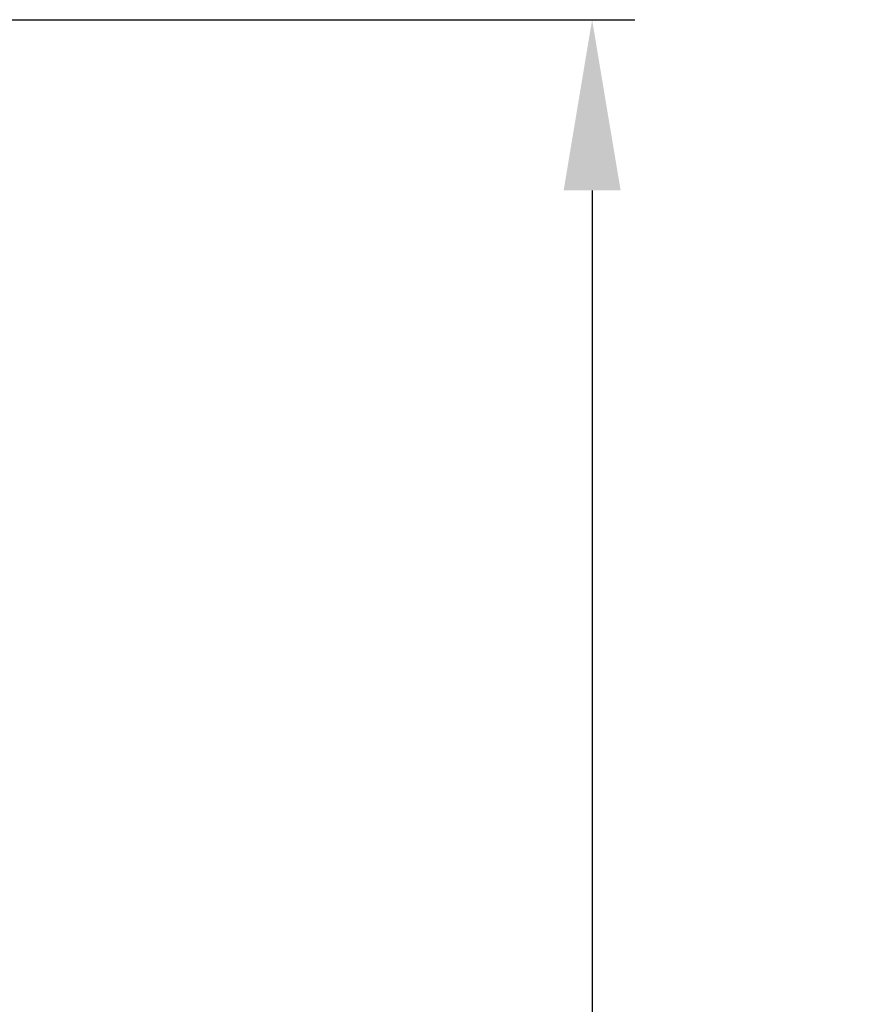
# Model space of a CAD drawing. Extents: x 909.4 to 931.4, y -8.5 to 8.5.
# Tile 24 of 31: x 922.9 to 924.1, y -0.8 to 0.7. Entities that reach past the tile are written whole.
import ezdxf

# ---------------------------------------------------------------- set-up
doc = ezdxf.new("R2010")
doc.units = 0
doc.header["$LTSCALE"] = 4
doc.header["$MEASUREMENT"] = 0
doc.layers.get('DEFPOINTS').update_dxf_attribs({"linetype": 'CONTINUOUS'})
doc.layers.add('DIMENSIONS', color=140, linetype='CONTINUOUS')
doc.styles.get("Standard").update_dxf_attribs({"font": 'romans.shx'})
doc.dimstyles.get("Standard").update_dxf_attribs({"dimtxt": 0.1875, "dimasz": 0.25, "dimexe": 0.0625, "dimexo": 0.0625, "dimgap": 0.0625, "dimtad": 0, "dimtih": 1, "dimtoh": 1, "dimzin": 0, "dimdsep": 46, "dimtxsty": 'Standard', "dimcen": 0, "dimadec": 0, "dimazin": 0, "dimtfac": 1, "dimtofl": 0, "dimtmove": 0, "dimatfit": 3, "dimfxl": 0, "dimtolj": 1, "dimtzin": 0, "dimarcsym": 0})

# ---------------------------------------------------------------- blocks, each defined once
blk = doc.blocks.new('*D3')
at = {"layer": 'DEFPOINTS', "color": 0}
for p in [(921.5246, 0.6898), (920.5408, -3.5563), (923.7191, -3.5563)]:
    blk.add_point(p, dxfattribs=at)
at = {"layer": 'DIMENSIONS', "color": 0, "lineweight": -2}
for p, q in [((921.5871, 0.6898), (923.7816, 0.6898)), ((923.7191, 0.4398), (923.7191, -1.0716)), ((923.7191, -3.3063), (923.7191, -1.7948)), ((920.6033, -3.5563), (923.7816, -3.5563))]:
    blk.add_line(p, q, dxfattribs=at)
at = {"layer": 'DIMENSIONS', "color": 0}
for points in [[(923.6774, 0.4398), (923.7608, 0.4398), (923.7191, 0.6898)], [(923.6774, -3.3063), (923.7608, -3.3063), (923.7191, -3.5563)]]:
    blk.add_solid(points, dxfattribs=at)
at = {"layer": 'DIMENSIONS', "color": 0, "char_height": 0.1875, "attachment_point": 5}
for s, insert in [('\\A1;4.25', (923.7191, -1.277)), ('\\A1;[107.9]', (923.7191, -1.6386))]:
    blk.add_mtext(s, dxfattribs=dict(at, insert=insert))

msp = doc.modelspace()

# ---------------------------------------------------------------- dimensions: what is measured, and where the dimension line sits
at = {"layer": 'DIMENSIONS'}
dim = msp.add_linear_dim(base=(923.7191, -3.5563), p1=(921.5246, 0.6898), p2=(920.5408, -3.5563), angle=90, dimstyle='Standard', override={"dimpost": '\\X'}, dxfattribs=at)
dim.commit()
dim.dimension.update_dxf_attribs({"geometry": '*D3', "text_midpoint": (923.7191, -1.4332)})

doc.saveas('drawing.dxf')
